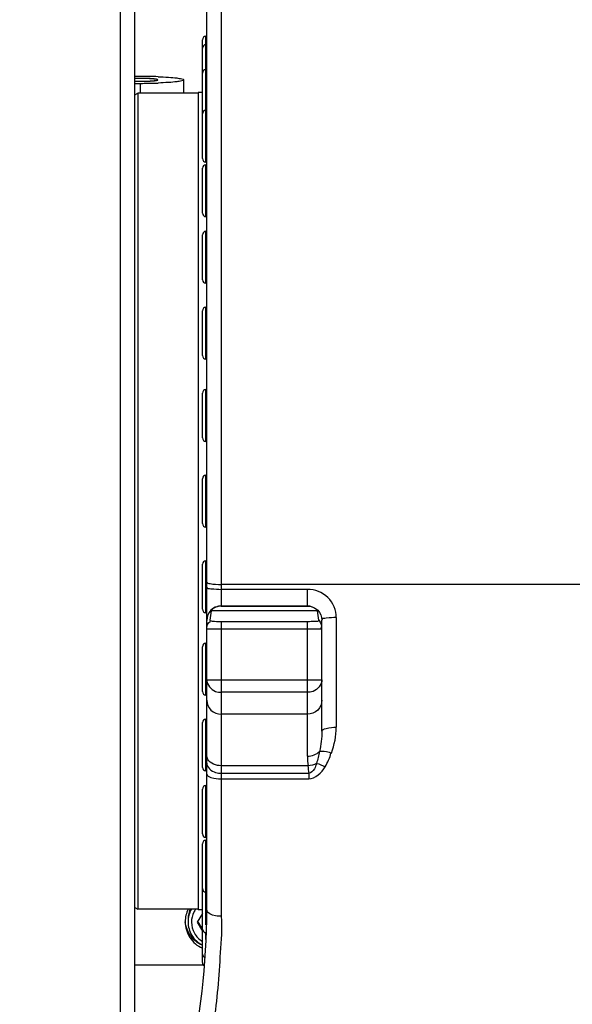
# Model space of a CAD drawing. Header units: millimetres. Extents: x 0 to 14268, y 0 to 10092.
# Tile 9 of 122: x 3471 to 3663, y 5869 to 6211. Entities that reach past the tile are written whole.
import ezdxf

# ---------------------------------------------------------------- set-up
doc = ezdxf.new("R2010")
doc.units = ezdxf.units.MM
doc.header["$LTSCALE"] = 784.74
doc.layers.get('0').update_dxf_attribs({"linetype": 'CONTINUOUS'})
for name, color, linetype in [('304103000037DXF_CONTINUOUS_LINE', 7, 'CONTINUOUS'), ('304103000043DXF_CONTINUOUS_LINE', 7, 'CONTINUOUS'), ('304103000190DXF_CONTINUOUS_LINE', 7, 'CONTINUOUS'), ('304104000364DXF_CONTINUOUS_LINE', 7, 'CONTINUOUS'), ('304301000310DXF_CONTINUOUS_LINE', 7, 'CONTINUOUS'), ('501023000031DXF_CONTINUOUS_LINE', 7, 'CONTINUOUS'), ('501023000165DXF_CONTINUOUS_LINE', 7, 'CONTINUOUS'), ('604006000008DXF_CONTINUOUS_LINE', 7, 'CONTINUOUS'), ('运动范围-新_DXF_DIMENSION', 7, 'CONTINUOUS')]:
    doc.layers.add(name, color=color, linetype=linetype)
doc.styles.get("Standard").update_dxf_attribs({"font": 'txt', "width": 0.7})
doc.dimstyles.new('DIMSTYLE_2', dxfattribs={"dimtxt": 108, "dimasz": 72, "dimexe": 1, "dimexo": 0, "dimgap": 2.25, "dimtad": 1, "dimdsep": 46, "dimtxsty": 'Standard', "dimblk": '_FILLED', "dimblk1": '_FILLED', "dimblk2": '_FILLED', "dimcen": 0.09, "dimclrt": 5, "dimazin": 2, "dimtp": 0.8, "dimtm": 0.8, "dimtfac": 1, "dimtofl": 0, "dimtmove": 0, "dimatfit": 3, "dimldrblk": '_FILLED', "dimfxl": 0, "dimtolj": 1, "dimarcsym": 0})

# ---------------------------------------------------------------- blocks, each defined once
blk = doc.blocks.new('_FILLED')
at = {"color": 0, "linetype": 'ByBlock'}
blk.add_solid([(0, 0), (-1, 0.1667), (-1, -0.1667)], dxfattribs=at)
blk = doc.blocks.new('*D3')
at = {"layer": '运动范围-新_DXF_DIMENSION', "color": 2, "linetype": 'Continuous', "transparency": 16777216}
for p, q in [((3212.87, 5599.9), (3212.87, 7667.96)), ((3627.87, 7422.63), (3627.87, 7667.96)), ((3212.87, 7655.96), (3420.37, 7655.96)), ((3627.87, 7655.96), (3420.37, 7655.96))]:
    blk.add_line(p, q, dxfattribs=at)
at = {"layer": '运动范围-新_DXF_DIMENSION', "color": 2, "linetype": 'Continuous', "transparency": 16777216, "xscale": 72, "yscale": 72, "zscale": 72, "rotation": 180}
blk.add_blockref('_FILLED', (3212.87, 7655.96), dxfattribs=at)
at = {"layer": '运动范围-新_DXF_DIMENSION', "color": 2, "linetype": 'Continuous', "transparency": 16777216, "xscale": 72, "yscale": 72, "zscale": 72}
blk.add_blockref('_FILLED', (3627.87, 7655.96), dxfattribs=at)
blk = doc.blocks.new('*D9')
at = {"layer": '运动范围-新_DXF_DIMENSION', "color": 2, "linetype": 'Continuous', "transparency": 16777216}
for p, q in [((3212.87, 5599.9), (3212.87, 7914.48)), ((4042.87, 5599.9), (4042.87, 7914.48)), ((3212.87, 7902.48), (3627.87, 7902.48)), ((4042.87, 7902.48), (3627.87, 7902.48))]:
    blk.add_line(p, q, dxfattribs=at)
at = {"layer": '运动范围-新_DXF_DIMENSION', "color": 2, "linetype": 'Continuous', "transparency": 16777216, "xscale": 72, "yscale": 72, "zscale": 72, "rotation": 180}
blk.add_blockref('_FILLED', (3212.87, 7902.48), dxfattribs=at)
at = {"layer": '运动范围-新_DXF_DIMENSION', "color": 2, "linetype": 'Continuous', "transparency": 16777216, "xscale": 72, "yscale": 72, "zscale": 72}
blk.add_blockref('_FILLED', (4042.87, 7902.48), dxfattribs=at)
blk = doc.blocks.new('*D10')
at = {"layer": '运动范围-新_DXF_DIMENSION', "color": 2, "linetype": 'Continuous', "transparency": 16777216}
for p, q in [((3627.87, 7451.4), (3627.87, 7668.36)), ((4042.87, 5599.9), (4042.87, 7668.36)), ((3627.87, 7656.36), (3835.37, 7656.36)), ((4042.87, 7656.36), (3835.37, 7656.36))]:
    blk.add_line(p, q, dxfattribs=at)
at = {"layer": '运动范围-新_DXF_DIMENSION', "color": 2, "linetype": 'Continuous', "transparency": 16777216, "xscale": 72, "yscale": 72, "zscale": 72, "rotation": 180}
blk.add_blockref('_FILLED', (3627.87, 7656.36), dxfattribs=at)
at = {"layer": '运动范围-新_DXF_DIMENSION', "color": 2, "linetype": 'Continuous', "transparency": 16777216, "xscale": 72, "yscale": 72, "zscale": 72}
blk.add_blockref('_FILLED', (4042.87, 7656.36), dxfattribs=at)

msp = doc.modelspace()

# ---------------------------------------------------------------- linework, layer by layer
at = {"layer": '304103000037DXF_CONTINUOUS_LINE', "color": 9, "linetype": 'Continuous'}
msp.add_line((3505.87, 5858.397), (3505.87, 6224.806), dxfattribs=at)
at = {"layer": '304103000037DXF_CONTINUOUS_LINE', "color": 7, "linetype": 'Continuous'}
msp.add_line((3510.87, 5863.398), (3510.87, 6220.035), dxfattribs=at)
at = {"layer": '304103000043DXF_CONTINUOUS_LINE', "color": 7, "linetype": 'Continuous'}
for p, q in [((3512.87, 6190.953), (3510.87, 6190.953)), ((3510.87, 6188.533), (3512.87, 6188.533)), ((3518.848, 6189.704), (3518.87, 6189.743)), ((3527.87, 6185.147), (3527.87, 6189.743))]:
    msp.add_line(p, q, dxfattribs=at)
at = {"layer": '304103000043DXF_CONTINUOUS_LINE', "color": 9, "linetype": 'Continuous'}
msp.add_line((3512.87, 6185.147), (3512.87, 6188.533), dxfattribs=at)
at = {"layer": '304103000043DXF_CONTINUOUS_LINE', "color": 7, "linetype": 'Continuous'}
for centre, radius, start, end in [((3512.773, 6123.162), 67.064, 90.80739, 91.65243), ((3513.005, 6020.884), 170.069, 87.9945, 90.04568), ((3512.949, 6363.318), 174.786, 269.97392, 271.65555), ((3513.643, 6337.178), 148.636, 271.6793, 272.04936)]:
    msp.add_arc(centre, radius, start, end, dxfattribs=at)
for points, knots in [([(3510.839, 6189.287), (3511.434, 6189.27), (3513.644, 6189.241), (3515.859, 6189.277), (3517.466, 6189.432)], [0, 0, 0, 0, 0.2694008, 1, 1, 1, 1]), ([(3518.87, 6189.743), (3518.87, 6189.942), (3517.769, 6189.933), (3516.605, 6190.189), (3514.283, 6190.21), (3512.693, 6190.232), (3511.828, 6190.219)], [0, 0, 0, 0, 0.0844054, 0.3086878, 0.6339585, 1, 1, 1, 1]), ([(3517.466, 6189.432), (3517.646, 6189.449), (3518.094, 6189.525), (3518.643, 6189.5), (3518.85, 6189.704)], [0, 0, 0, 0, 0.3828609, 1, 1, 1, 1]), ([(3518.957, 6190.849), (3520.173, 6190.805), (3522.289, 6190.695), (3525.226, 6190.48), (3526.691, 6190.181), (3527.87, 6189.979), (3527.87, 6189.743)], [0, 0, 0, 0, 0.4035241, 0.7191331, 0.9217352, 1, 1, 1, 1]), ([(3527.87, 6189.743), (3527.87, 6189.507), (3526.692, 6189.305), (3525.226, 6189.005), (3522.29, 6188.791), (3520.174, 6188.681), (3518.959, 6188.637)], [0, 0, 0, 0, 0.0782623, 0.2808528, 0.5964622, 1, 1, 1, 1])]:
    msp.add_open_spline(points, degree=3, knots=knots, dxfattribs=at)
at = {"layer": '304103000043DXF_CONTINUOUS_LINE', "color": 2, "linetype": 'Continuous'}
for points, knots in [([(3518.87, 6189.743), (3518.858, 6189.752), (3518.833, 6189.771), (3518.802, 6189.795), (3518.781, 6189.811), (3518.768, 6189.821), (3518.759, 6189.828), (3518.751, 6189.834), (3518.745, 6189.838), (3518.741, 6189.841), (3518.739, 6189.844), (3518.728, 6189.846), (3518.713, 6189.85), (3518.68, 6189.858), (3518.634, 6189.869), (3518.578, 6189.883), (3518.522, 6189.897), (3518.476, 6189.908), (3518.439, 6189.918), (3518.411, 6189.924), (3518.387, 6189.93), (3518.369, 6189.935), (3518.354, 6189.938), (3518.345, 6189.941), (3518.329, 6189.943), (3518.314, 6189.945), (3518.295, 6189.948), (3518.25, 6189.954), (3518.182, 6189.963), (3518.091, 6189.976), (3518.001, 6189.988), (3517.91, 6190.001), (3517.835, 6190.011), (3517.775, 6190.02), (3517.737, 6190.025), (3517.711, 6190.029), (3517.695, 6190.031), (3517.674, 6190.032), (3517.649, 6190.035), (3517.608, 6190.038), (3517.558, 6190.043), (3517.477, 6190.05), (3517.376, 6190.058), (3517.255, 6190.069), (3517.134, 6190.08), (3517.033, 6190.089), (3516.952, 6190.096), (3516.902, 6190.1), (3516.861, 6190.104), (3516.831, 6190.106), (3516.793, 6190.108), (3516.744, 6190.111), (3516.683, 6190.115), (3516.537, 6190.123), (3516.317, 6190.136), (3516.073, 6190.15), (3515.915, 6190.159), (3515.842, 6190.163), (3515.794, 6190.166), (3515.724, 6190.168), (3515.644, 6190.171), (3515.536, 6190.174), (3515.401, 6190.179), (3515.239, 6190.185), (3515.076, 6190.19), (3514.914, 6190.196), (3514.779, 6190.2), (3514.685, 6190.204), (3514.63, 6190.206), (3514.57, 6190.206), (3514.498, 6190.208), (3514.38, 6190.209), (3514.234, 6190.212), (3513.999, 6190.215), (3513.705, 6190.22), (3513.413, 6190.226), (3513.174, 6190.225), (3512.935, 6190.224), (3512.636, 6190.224), (3512.337, 6190.223), (3512.097, 6190.223), (3511.865, 6190.218), (3511.454, 6190.211), (3511.104, 6190.204), (3510.869, 6190.199)], [0, 0, 0, 0, 0.03125, 0.0625, 0.078125, 0.0859375, 0.09375, 0.1015625, 0.1054688, 0.109375, 0.1113281, 0.1132812, 0.1171875, 0.125, 0.140625, 0.15625, 0.171875, 0.1875, 0.1953125, 0.203125, 0.2109375, 0.2148438, 0.21875, 0.2226562, 0.2246094, 0.2265625, 0.2304688, 0.234375, 0.25, 0.265625, 0.28125, 0.296875, 0.3125, 0.3203125, 0.328125, 0.3320312, 0.3339844, 0.3359375, 0.3398438, 0.34375, 0.3515625, 0.359375, 0.375, 0.390625, 0.40625, 0.421875, 0.4296875, 0.4375, 0.4414062, 0.4453125, 0.4492188, 0.453125, 0.4609375, 0.46875, 0.5, 0.53125, 0.546875, 0.5507812, 0.5546875, 0.5625, 0.5703125, 0.578125, 0.59375, 0.609375, 0.625, 0.640625, 0.65625, 0.6640625, 0.6679688, 0.671875, 0.6796875, 0.6875, 0.703125, 0.71875, 0.75, 0.78125, 0.796875, 0.8125, 0.84375, 0.875, 0.890625, 0.90625, 0.9375, 1, 1, 1, 1]), ([(3510.869, 6189.287), (3510.887, 6189.286), (3510.921, 6189.285), (3510.965, 6189.284), (3510.999, 6189.283), (3511.038, 6189.282), (3511.108, 6189.28), (3511.208, 6189.278), (3511.37, 6189.274), (3511.573, 6189.27), (3511.739, 6189.268), (3511.822, 6189.266)], [0, 0, 0, 0, 0.0625, 0.125, 0.15625, 0.1875, 0.25, 0.375, 0.5, 0.75, 1, 1, 1, 1]), ([(3511.822, 6189.266), (3511.863, 6189.266), (3511.946, 6189.265), (3512.05, 6189.264), (3512.132, 6189.263), (3512.197, 6189.262), (3512.264, 6189.261), (3512.33, 6189.261), (3512.397, 6189.261), (3512.463, 6189.26), (3512.529, 6189.26), (3512.612, 6189.259), (3512.696, 6189.259), (3512.78, 6189.259), (3512.841, 6189.259), (3512.91, 6189.259), (3512.998, 6189.259), (3513.154, 6189.259), (3513.376, 6189.261), (3513.641, 6189.263), (3513.817, 6189.265), (3513.905, 6189.266)], [0, 0, 0, 0, 0.0625, 0.125, 0.15625, 0.1875, 0.21875, 0.25, 0.28125, 0.3125, 0.34375, 0.375, 0.4375, 0.46875, 0.5, 0.53125, 0.5625, 0.625, 0.75, 0.875, 1, 1, 1, 1]), ([(3513.905, 6189.266), (3513.989, 6189.268), (3514.157, 6189.271), (3514.367, 6189.275), (3514.536, 6189.278), (3514.7, 6189.282), (3514.902, 6189.288), (3515.106, 6189.294), (3515.267, 6189.299), (3515.426, 6189.306), (3515.585, 6189.312), (3515.724, 6189.318), (3515.794, 6189.321), (3515.834, 6189.322), (3515.865, 6189.323), (3515.891, 6189.325), (3515.927, 6189.327), (3515.99, 6189.33), (3516.117, 6189.337), (3516.261, 6189.344), (3516.388, 6189.351), (3516.459, 6189.355), (3516.524, 6189.36), (3516.608, 6189.365), (3516.707, 6189.372), (3516.806, 6189.378), (3516.889, 6189.384), (3516.956, 6189.388), (3517.018, 6189.393), (3517.125, 6189.403), (3517.278, 6189.416), (3517.401, 6189.426), (3517.462, 6189.431)], [0, 0, 0, 0, 0.0625, 0.125, 0.15625, 0.1875, 0.25, 0.3125, 0.34375, 0.375, 0.4375, 0.46875, 0.484375, 0.4921875, 0.5, 0.5078125, 0.515625, 0.53125, 0.5625, 0.625, 0.65625, 0.671875, 0.6875, 0.71875, 0.75, 0.78125, 0.8125, 0.828125, 0.84375, 0.875, 0.9375, 1, 1, 1, 1]), ([(3517.462, 6189.431), (3517.514, 6189.437), (3517.592, 6189.444), (3517.696, 6189.455), (3517.76, 6189.463), (3517.811, 6189.469), (3517.843, 6189.472), (3517.869, 6189.475), (3517.892, 6189.478), (3517.931, 6189.483), (3517.986, 6189.49), (3518.053, 6189.499), (3518.116, 6189.508), (3518.169, 6189.516), (3518.212, 6189.523), (3518.251, 6189.529), (3518.289, 6189.536), (3518.327, 6189.542), (3518.355, 6189.547), (3518.383, 6189.552), (3518.431, 6189.562), (3518.473, 6189.57), (3518.506, 6189.577)], [0, 0, 0, 0, 0.125, 0.1875, 0.25, 0.28125, 0.3125, 0.328125, 0.34375, 0.375, 0.4375, 0.5, 0.5625, 0.625, 0.65625, 0.6875, 0.75, 0.78125, 0.8125, 0.84375, 0.875, 1, 1, 1, 1]), ([(3518.506, 6189.577), (3518.532, 6189.583), (3518.565, 6189.591), (3518.606, 6189.601), (3518.629, 6189.608), (3518.658, 6189.616), (3518.688, 6189.625), (3518.71, 6189.632), (3518.727, 6189.639), (3518.746, 6189.646), (3518.764, 6189.653), (3518.779, 6189.658), (3518.786, 6189.663), (3518.799, 6189.67), (3518.811, 6189.677), (3518.824, 6189.683), (3518.833, 6189.69), (3518.843, 6189.699), (3518.853, 6189.708), (3518.86, 6189.715), (3518.862, 6189.723), (3518.866, 6189.732), (3518.868, 6189.739), (3518.87, 6189.743)], [0, 0, 0, 0, 0.125, 0.15625, 0.1875, 0.25, 0.3125, 0.34375, 0.375, 0.4375, 0.46875, 0.5, 0.53125, 0.5625, 0.625, 0.65625, 0.6875, 0.75, 0.8125, 0.84375, 0.875, 0.9375, 1, 1, 1, 1])]:
    msp.add_open_spline(points, degree=3, knots=knots, dxfattribs=at)
at = {"layer": '304103000190DXF_CONTINUOUS_LINE', "color": 9, "linetype": 'Continuous'}
for p, q in [((3540.87, 6228.397), (3540.87, 6006.941)), ((3714.87, 6014.456), (3540.87, 6014.456)), ((3570.87, 6012.749), (3540.87, 6012.749)), ((3570.87, 6006.941), (3570.87, 6012.749)), ((3570.87, 6006.964), (3540.87, 6006.964)), ((3574.311, 6005.282), (3537.429, 6005.282)), ((3580.87, 6002.985), (3580.87, 5964.859)), ((3540.87, 6001.57), (3540.87, 5899.175)), ((3570.87, 5954.786), (3570.87, 6001.57)), ((3575.87, 5998.921), (3535.87, 5998.921)), ((3535.87, 5981.31), (3575.87, 5981.31)), ((3570.87, 5976.983), (3540.87, 5976.983)), ((3570.87, 5969.373), (3540.87, 5969.373)), ((3571.03, 5951.473), (3540.87, 5951.473)), ((3540.87, 5948.867), (3571.278, 5948.867)), ((3571.278, 5948.867), (3571.278, 5946.958)), ((3540.87, 5946.958), (3571.278, 5946.958))]:
    msp.add_line(p, q, dxfattribs=at)
at = {"layer": '304103000190DXF_CONTINUOUS_LINE', "color": 7, "linetype": 'Continuous'}
for p, q in [((3535.87, 5901.398), (3535.87, 6223.397)), ((3540.87, 6006.941), (3570.87, 6006.941)), ((3540.87, 6001.57), (3570.87, 6001.57)), ((3575.87, 5963.457), (3575.87, 6002.059))]:
    msp.add_line(p, q, dxfattribs=at)
at = {"layer": '304103000190DXF_CONTINUOUS_LINE', "color": 9, "linetype": 'Continuous'}
msp.add_arc((3637.933, 5956.52), 67.092, 184.31376, 186.54896, dxfattribs=at)
at = {"layer": '304103000190DXF_CONTINUOUS_LINE', "color": 7, "linetype": 'Continuous'}
msp.add_arc((3285.87, 5901.398), 250, 334.10544, 360, dxfattribs=at)
for centre, start_param, end_param in [((3540.87, 5983.553), 0.7589384, 0.9077067), ((3570.87, 5983.553), 5.3754786, 5.5242469)]:
    msp.add_ellipse(centre, major_axis=(0, 29.947), ratio=0.1669632, start_param=start_param, end_param=end_param, dxfattribs=at)
at = {"layer": '304103000190DXF_CONTINUOUS_LINE', "color": 9, "linetype": 'Continuous'}
for points, knots in [([(3535.87, 6015.238), (3535.87, 6015.178), (3536, 6015.035), (3536.151, 6014.976), (3536.25, 6014.939)], [0, 0, 0, 0, 0.3602484, 1, 1, 1, 1]), ([(3535.87, 6013.552), (3535.87, 6013.029), (3538.464, 6012.986), (3539.689, 6012.749), (3540.87, 6012.749)], [0, 0, 0, 0, 0.3071503, 1, 1, 1, 1]), ([(3536.25, 6014.939), (3536.494, 6014.847), (3538.017, 6014.51), (3539.578, 6014.456), (3540.87, 6014.456)], [0, 0, 0, 0, 0.1675345, 1, 1, 1, 1]), ([(3580.87, 6002.985), (3580.87, 6005.487), (3578.673, 6010.723), (3573.41, 6012.749), (3570.87, 6012.749)], [0, 0, 0, 0, 0.4962369, 1, 1, 1, 1]), ([(3540.87, 6006.964), (3539.595, 6006.964), (3536.941, 6005.906), (3535.87, 6003.255), (3535.87, 6001.983)], [0, 0, 0, 0, 0.500674, 1, 1, 1, 1]), ([(3570.87, 6006.964), (3572.149, 6006.964), (3574.786, 6005.93), (3575.87, 6003.307), (3575.87, 6002.059)], [0, 0, 0, 0, 0.5062445, 1, 1, 1, 1]), ([(3580.87, 6002.985), (3579.695, 6002.985), (3578.428, 6002.782), (3575.87, 6002.601), (3575.87, 6002.059)], [0, 0, 0, 0, 0.6841693, 1, 1, 1, 1]), ([(3535.87, 5981.31), (3535.87, 5979.626), (3537.903, 5977.295), (3540.223, 5976.983), (3540.87, 5976.983)], [0, 0, 0, 0, 0.722326, 1, 1, 1, 1]), ([(3575.87, 5981.31), (3575.87, 5979.626), (3573.837, 5977.295), (3571.517, 5976.983), (3570.87, 5976.983)], [0, 0, 0, 0, 0.722326, 1, 1, 1, 1]), ([(3535.87, 5974.286), (3535.87, 5973.029), (3536.958, 5970.4), (3539.597, 5969.373), (3540.87, 5969.373)], [0, 0, 0, 0, 0.4968789, 1, 1, 1, 1]), ([(3575.87, 5974.286), (3575.87, 5973.029), (3574.781, 5970.4), (3572.142, 5969.373), (3570.87, 5969.373)], [0, 0, 0, 0, 0.4968789, 1, 1, 1, 1]), ([(3575.87, 5963.457), (3575.87, 5964.047), (3578.224, 5964.751), (3579.683, 5964.859), (3580.87, 5964.859)], [0, 0, 0, 0, 0.33194, 1, 1, 1, 1]), ([(3536.25, 5953.655), (3536.129, 5953.863), (3535.938, 5954.302), (3535.87, 5954.777), (3535.87, 5955.008)], [0, 0, 0, 0, 0.5098239, 1, 1, 1, 1]), ([(3575.033, 5956.477), (3575.27, 5956.541), (3576.694, 5956.631), (3578.091, 5956.26), (3579.196, 5955.892)], [0, 0, 0, 0, 0.1741379, 1, 1, 1, 1]), ([(3535.87, 5952.403), (3535.87, 5950.905), (3538.144, 5949.069), (3540.226, 5948.867), (3540.87, 5948.867)], [0, 0, 0, 0, 0.699321, 1, 1, 1, 1]), ([(3574.013, 5952.285), (3573.809, 5951.646), (3573.373, 5950.292), (3572.116, 5948.82), (3571.278, 5948.867)], [0, 0, 0, 0, 0.4440993, 1, 1, 1, 1]), ([(3535.87, 5948.584), (3535.87, 5947.963), (3538.125, 5947.051), (3539.681, 5946.958), (3540.87, 5946.958)], [0, 0, 0, 0, 0.3429243, 1, 1, 1, 1]), ([(3540.87, 5899.175), (3540.23, 5899.175), (3538.529, 5899.302), (3535.87, 5900.163), (3535.87, 5901.398)], [0, 0, 0, 0, 0.3411761, 1, 1, 1, 1])]:
    msp.add_open_spline(points, degree=3, knots=knots, dxfattribs=at)
at = {"layer": '304103000190DXF_CONTINUOUS_LINE', "color": 7, "linetype": 'Continuous'}
for points, knots in [([(3540.87, 6006.941), (3540.412, 6006.941), (3539.214, 6006.671), (3537.575, 6006.112), (3537.429, 6005.282)], [0, 0, 0, 0, 0.352131, 1, 1, 1, 1]), ([(3574.311, 6005.282), (3574.286, 6005.421), (3573.305, 6006.399), (3572.022, 6006.941), (3570.87, 6006.941)], [0, 0, 0, 0, 0.1090705, 1, 1, 1, 1]), ([(3536.929, 6001.987), (3536.926, 6001.958), (3537.009, 6001.881), (3537.092, 6001.861), (3537.151, 6001.844)], [0, 0, 0, 0, 0.3211182, 1, 1, 1, 1]), ([(3537.151, 6001.844), (3537.338, 6001.788), (3538.575, 6001.607), (3539.82, 6001.57), (3540.87, 6001.57)], [0, 0, 0, 0, 0.1566354, 1, 1, 1, 1]), ([(3570.87, 6001.57), (3571.808, 6001.57), (3572.648, 6001.829), (3574.861, 6001.602), (3574.81, 6001.987)], [0, 0, 0, 0, 0.707325, 1, 1, 1, 1]), ([(3540.87, 5899.175), (3541.173, 5894.98), (3540.536, 5886.627), (3539.554, 5870.321), (3535.574, 5843.388), (3529.4, 5821.039), (3524.065, 5806.985)], [0, 0, 0, 0, 0.1340369, 0.2655983, 0.5209797, 1, 1, 1, 1])]:
    msp.add_open_spline(points, degree=3, knots=knots, dxfattribs=at)
at = {"layer": '304103000190DXF_CONTINUOUS_LINE', "color": 9, "linetype": 'Continuous'}
for points in [[(3535.87, 5998.921), (3535.87, 5999.897), (3536.176, 6001.232), (3537.086, 6001.584)], [(3574.81, 6001.987), (3575.412, 6001.22), (3575.998, 5999.979), (3575.497, 5999.143)], [(3575.87, 5963.457), (3575.87, 5961.114), (3575.546, 5958.764), (3575.033, 5956.477)], [(3579.196, 5955.892), (3580.254, 5958.743), (3580.87, 5961.819), (3580.87, 5964.859)], [(3570.87, 5954.786), (3572.368, 5954.786), (3574.045, 5955.351), (3575.033, 5956.477)], [(3575.033, 5956.477), (3574.735, 5955.07), (3574.429, 5953.662), (3574.013, 5952.285)], [(3576.996, 5951.135), (3577.885, 5952.622), (3578.704, 5954.222), (3579.003, 5955.928)], [(3540.87, 5951.473), (3539.167, 5951.473), (3537.11, 5952.185), (3536.25, 5953.655)], [(3570.87, 5954.786), (3570.87, 5953.66), (3570.924, 5952.53), (3571.081, 5951.415)], [(3574.013, 5952.285), (3573.116, 5951.778), (3572.06, 5951.512), (3571.03, 5951.473)], [(3574.013, 5952.285), (3575.06, 5952.085), (3576.054, 5951.632), (3576.996, 5951.135)], [(3571.278, 5946.958), (3573.639, 5946.958), (3575.793, 5949.105), (3576.996, 5951.135)]]:
    msp.add_open_spline(points, degree=3, dxfattribs=at)
at = {"layer": '304104000364DXF_CONTINUOUS_LINE', "color": 7, "linetype": 'Continuous'}
msp.add_line((3510.87, 5882.288), (3534.691, 5882.288), dxfattribs=at)
msp.add_arc((3538.37, 5898.268), 10.028, 245.81288, 246.27975, dxfattribs=at)
msp.add_open_spline([(3529.415, 5901.674), (3528.737, 5900.315), (3528.37, 5898.758), (3528.37, 5897.239)], degree=3, dxfattribs=at)
for points, knots in [([(3528.37, 5897.239), (3528.37, 5895.346), (3529.505, 5891.472), (3532.599, 5888.882), (3534.335, 5888.119)], [0, 0, 0, 0, 0.499587, 1, 1, 1, 1]), ([(3534.261, 5889.12), (3532.684, 5889.828), (3529.854, 5892.118), (3528.583, 5895.53), (3528.416, 5897.248)], [0, 0, 0, 0, 0.5003818, 1, 1, 1, 1])]:
    msp.add_open_spline(points, degree=3, knots=knots, dxfattribs=at)
at = {"layer": '304301000310DXF_CONTINUOUS_LINE', "color": 7, "linetype": 'Continuous'}
for p, q in [((3510.87, 6184.569), (3511.87, 6185.147)), ((3532.87, 6185.147), (3511.87, 6185.147)), ((3511.87, 6185.147), (3511.87, 5901.647)), ((3534.37, 6185.397), (3532.87, 6185.397)), ((3532.87, 6185.395), (3532.87, 5901.398)), ((3510.87, 5902.224), (3511.87, 5901.647)), ((3532.87, 5901.647), (3511.87, 5901.647)), ((3534.37, 5901.397), (3532.87, 5901.397))]:
    msp.add_line(p, q, dxfattribs=at)
at = {"layer": '501023000031DXF_CONTINUOUS_LINE', "color": 7, "linetype": 'Continuous'}
for p, q in [((3529.37, 5898.086), (3529.37, 5897.215)), ((3534.37, 5900.18), (3532.596, 5897.118)), ((3532.596, 5897.118), (3534.37, 5894.056)), ((3534.292, 5894.723), (3534.308, 5894.695)), ((3534.308, 5894.695), (3534.319, 5894.675)), ((3534.319, 5894.675), (3534.37, 5894.587))]:
    msp.add_line(p, q, dxfattribs=at)
for centre, radius, start, end in [((3538.346, 5898.077), 8.977, 156.48138, 170.15352), ((3538.332, 5898.084), 8.962, 170.18782, 179.98871), ((3538.368, 5897.258), 9.018, 243.13749, 243.57959)]:
    msp.add_arc(centre, radius, start, end, dxfattribs=at)
at = {"layer": '501023000031DXF_CONTINUOUS_LINE', "color": 9, "linetype": 'Continuous'}
msp.add_open_spline([(3530.547, 5901.65), (3529.789, 5900.322), (3529.37, 5898.745), (3529.37, 5897.215)], degree=3, dxfattribs=at)
for points, knots in [([(3532.033, 5901.651), (3531.797, 5901.324), (3530.961, 5899.954), (3530.57, 5898.317), (3530.57, 5897.118)], [0, 0, 0, 0, 0.2516436, 1, 1, 1, 1]), ([(3530.57, 5897.118), (3530.57, 5895.796), (3531.273, 5893.102), (3533.229, 5891.124), (3534.366, 5890.446)], [0, 0, 0, 0, 0.4996642, 1, 1, 1, 1])]:
    msp.add_open_spline(points, degree=3, knots=knots, dxfattribs=at)
at = {"layer": '501023000031DXF_CONTINUOUS_LINE', "color": 7, "linetype": 'Continuous'}
for points, knots in [([(3529.37, 5897.215), (3529.37, 5895.589), (3530.295, 5892.269), (3532.841, 5889.949), (3534.294, 5889.214)], [0, 0, 0, 0, 0.4997117, 1, 1, 1, 1]), ([(3532.741, 5897.372), (3532.869, 5897.157), (3533.39, 5896.277), (3533.906, 5895.393), (3534.292, 5894.723)], [0, 0, 0, 0, 0.2439577, 1, 1, 1, 1])]:
    msp.add_open_spline(points, degree=3, knots=knots, dxfattribs=at)
at = {"layer": '501023000165DXF_CONTINUOUS_LINE', "color": 7, "linetype": 'Continuous'}
for p, q in [((3535.87, 6204.897), (3535.57, 6204.897)), ((3534.37, 6200.766), (3534.37, 6203.697)), ((3535.87, 6201.966), (3535.57, 6201.966)), ((3534.37, 6192.088), (3534.37, 6200.766)), ((3534.37, 6177.996), (3534.37, 6192.088)), ((3535.87, 6193.288), (3535.57, 6193.288)), ((3534.37, 6162.396), (3534.37, 6177.996)), ((3535.87, 6179.196), (3535.57, 6179.196)), ((3535.87, 6161.196), (3535.57, 6161.196)), ((3535.87, 6160.23), (3535.57, 6160.23)), ((3534.37, 6143.43), (3534.37, 6159.03)), ((3535.87, 6142.23), (3535.57, 6142.23)), ((3535.87, 6137.121), (3535.57, 6137.121)), ((3534.37, 6120.321), (3534.37, 6135.921)), ((3535.87, 6119.121), (3535.57, 6119.121)), ((3534.37, 6093.956), (3534.37, 6109.555)), ((3535.87, 6110.756), (3535.57, 6110.756)), ((3535.87, 6092.756), (3535.57, 6092.756)), ((3535.87, 6082.148), (3535.57, 6082.148)), ((3534.37, 6065.348), (3534.37, 6080.948)), ((3535.87, 6064.148), (3535.57, 6064.148)), ((3534.37, 6035.597), (3534.37, 6051.196)), ((3535.87, 6052.397), (3535.57, 6052.397)), ((3535.87, 6034.397), (3535.57, 6034.397)), ((3534.37, 6005.845), (3534.37, 6021.445)), ((3535.87, 6022.645), (3535.57, 6022.645)), ((3535.87, 6004.645), (3535.57, 6004.645)), ((3534.37, 5977.237), (3534.37, 5992.837)), ((3535.87, 5994.037), (3535.57, 5994.037)), ((3535.87, 5976.037), (3535.57, 5976.037)), ((3534.37, 5950.872), (3534.37, 5966.472)), ((3535.87, 5967.672), (3535.57, 5967.672)), ((3535.87, 5949.672), (3535.57, 5949.672)), ((3534.37, 5927.763), (3534.37, 5943.363)), ((3535.87, 5944.563), (3535.57, 5944.563)), ((3534.37, 5908.797), (3534.37, 5924.397)), ((3535.87, 5926.563), (3535.57, 5926.563)), ((3535.87, 5925.597), (3535.57, 5925.597)), ((3534.37, 5894.705), (3534.37, 5908.797)), ((3535.87, 5907.597), (3535.57, 5907.597)), ((3534.37, 5886.027), (3534.37, 5894.704)), ((3535.639, 5893.505), (3535.57, 5893.505)), ((3534.37, 5883.096), (3534.37, 5886.027))]:
    msp.add_line(p, q, dxfattribs=at)
at = {"layer": '501023000165DXF_CONTINUOUS_LINE', "color": 9, "linetype": 'Continuous'}
for p, q in [((3535.57, 6201.966), (3535.57, 6204.897)), ((3535.57, 6193.288), (3535.57, 6201.966)), ((3535.57, 6179.196), (3535.57, 6193.288)), ((3535.57, 6161.196), (3535.57, 6179.196)), ((3535.57, 6142.23), (3535.57, 6160.23)), ((3535.57, 6119.121), (3535.57, 6137.121)), ((3535.57, 6092.756), (3535.57, 6110.756)), ((3535.57, 6064.148), (3535.57, 6082.148)), ((3535.57, 6034.397), (3535.57, 6052.397)), ((3535.57, 6004.645), (3535.57, 6022.645)), ((3535.57, 5976.037), (3535.57, 5994.037)), ((3535.57, 5949.672), (3535.57, 5967.672)), ((3535.57, 5926.563), (3535.57, 5944.563)), ((3535.57, 5907.597), (3535.57, 5925.597)), ((3535.57, 5896.199), (3535.57, 5907.588)), ((3535.57, 5891.124), (3535.57, 5893.505))]:
    msp.add_line(p, q, dxfattribs=at)
at = {"layer": '501023000165DXF_CONTINUOUS_LINE', "color": 7, "linetype": 'Continuous'}
for centre, start, end in [((3535.57, 6203.697), 90, 180), ((3535.57, 6200.766), 90, 180), ((3535.57, 6192.088), 90, 180), ((3535.57, 6177.996), 90, 180), ((3535.57, 6162.396), 180, 270), ((3535.57, 6159.03), 90, 180), ((3535.57, 6143.43), 180, 270), ((3535.57, 6135.921), 90, 180), ((3535.57, 6120.321), 180, 270), ((3535.57, 6109.556), 90, 180), ((3535.57, 6093.956), 180, 270), ((3535.57, 6080.948), 90, 180), ((3535.57, 6065.348), 180, 270), ((3535.57, 6051.197), 90, 180), ((3535.57, 6035.597), 180, 270), ((3535.57, 6021.445), 90, 180), ((3535.57, 6005.845), 180, 270), ((3535.57, 5992.837), 90, 180), ((3535.57, 5977.237), 180, 270), ((3535.57, 5966.472), 90, 180), ((3535.57, 5950.872), 180, 270), ((3535.57, 5943.363), 90, 180), ((3535.57, 5927.763), 180, 270), ((3535.57, 5924.397), 90, 180), ((3535.57, 5908.797), 180, 270), ((3535.57, 5894.705), 180, 270), ((3535.57, 5886.027), 180, 256.5061), ((3535.57, 5883.097), 180, 244.99223)]:
    msp.add_arc(centre, 1.2, start, end, dxfattribs=at)
at = {"layer": '604006000008DXF_CONTINUOUS_LINE', "color": 7, "linetype": 'Continuous'}
for centre, radius, start, end in [((3538.349, 5898.078), 8.981, 156.56381, 170.16764), ((3538.328, 5898.087), 8.959, 170.20205, 179.99083)]:
    msp.add_arc(centre, radius, start, end, dxfattribs=at)

# ---------------------------------------------------------------- dimensions: what is measured, and where the dimension line sits
at = {"layer": '运动范围-新_DXF_DIMENSION', "color": 2, "linetype": 'Continuous'}
dim = msp.add_linear_dim(base=(4042.87, 7902.477), p1=(3212.87, 5599.897), p2=(4042.87, 5599.897), dimstyle='DIMSTYLE_2', dxfattribs=at)
dim.commit()
dim.dimension.update_dxf_attribs({"geometry": '*D9', "text_midpoint": (3513.009, 7902.477), "dimtype": 160})
for base, p1, p2, picture, middle in [((3212.87, 7655.964), (3627.87, 7422.627), (3212.87, 5599.897), '*D3', (3306.97, 7655.964)), ((3627.87, 7656.357), (4042.87, 5599.897), (3627.87, 7451.397), '*D10', (3738.625, 7656.357))]:
    dim = msp.add_linear_dim(base=base, p1=p1, p2=p2, angle=180, dimstyle='DIMSTYLE_2', dxfattribs=at)
    dim.commit()
    dim.dimension.update_dxf_attribs({"geometry": picture, "text_midpoint": middle, "dimtype": 160})

doc.saveas('drawing.dxf')
